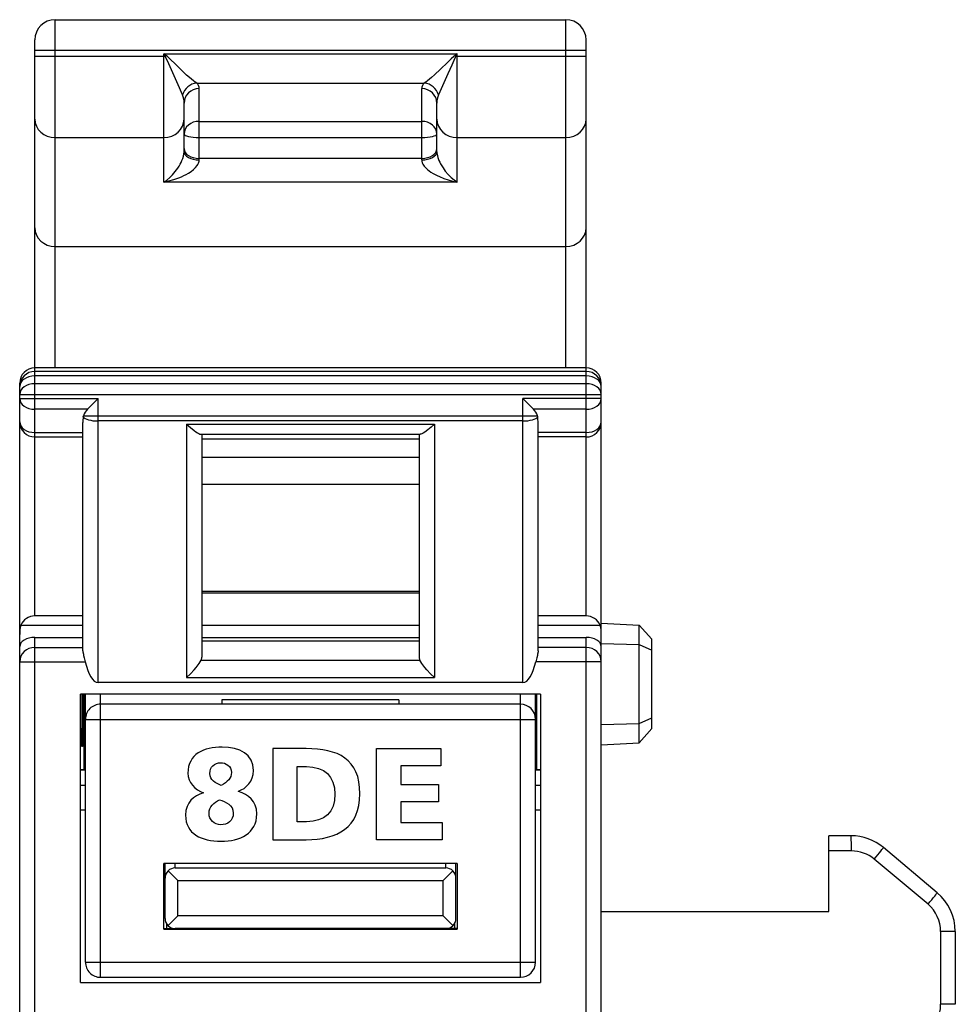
# Model space of a CAD drawing. Extents: x 0 to 183, y 0 to 175.
# Tile 26 of 31: x 0 to 19, y 127 to 146. Entities that reach past the tile are written whole.
import ezdxf

# ---------------------------------------------------------------- set-up
doc = ezdxf.new("R2010")
doc.units = 0
doc.header["$LTSCALE"] = 11.368745
doc.header["$MEASUREMENT"] = 0
doc.layers.get('0').update_dxf_attribs({"linetype": 'CONTINUOUS'})

msp = doc.modelspace()

# ---------------------------------------------------------------- linework, layer by layer
at = {"color": 7, "linetype": 'CONTINUOUS'}
for p, q in [((1.1996, 139.4008), (1.1996, 146.2872)), ((1.1996, 146.2872), (11.2996, 146.2872)), ((11.2996, 139.4008), (11.2996, 146.2872)), ((0.7996, 134.4977), (0.7996, 145.8872)), ((11.6995, 134.4977), (11.6995, 145.8872)), ((0.7996, 145.687), (11.6995, 145.687)), ((0.7996, 145.5654), (3.3735, 145.5654)), ((3.3497, 143.0763), (3.3497, 145.6126)), ((3.3735, 145.5654), (3.3497, 145.6126)), ((3.3914, 145.5809), (3.3497, 145.6126)), ((3.3497, 145.6126), (9.1495, 145.6126)), ((3.3914, 145.5809), (3.3735, 145.5654)), ((3.3917, 145.5307), (3.3735, 145.5654)), ((3.4196, 145.5572), (3.3914, 145.5809)), ((3.4196, 145.4714), (3.3917, 145.5307)), ((3.473, 145.5072), (3.4196, 145.5572)), ((3.4995, 145.294), (3.4196, 145.4714)), ((3.5774, 145.4049), (3.473, 145.5072)), ((8.9607, 145.4431), (8.8226, 145.3088)), ((9.0317, 145.5124), (8.9607, 145.4431)), ((9.0816, 145.5589), (9.0317, 145.5124)), ((9.083, 145.4793), (9.0427, 145.3904)), ((9.1078, 145.5809), (9.0816, 145.5589)), ((9.1109, 145.5375), (9.083, 145.4793)), ((9.1495, 145.6126), (9.1078, 145.5809)), ((9.1078, 145.5809), (9.1257, 145.5654)), ((9.1257, 145.5654), (9.1109, 145.5375)), ((9.1495, 145.6126), (9.1257, 145.5654)), ((9.1257, 145.5654), (11.6995, 145.5654)), ((9.1495, 143.0763), (9.1495, 145.6126)), ((3.6587, 144.9395), (3.4995, 145.294)), ((3.6794, 145.306), (3.5774, 145.4049)), ((3.8003, 145.193), (3.6794, 145.306)), ((8.8226, 145.3088), (8.7003, 145.1944)), ((9.0427, 145.3904), (8.9638, 145.2144)), ((3.8578, 145.1424), (3.8003, 145.193)), ((3.935, 145.079), (3.8578, 145.1424)), ((3.9694, 145.0531), (3.935, 145.079)), ((3.9998, 145.0332), (3.9694, 145.0531)), ((8.5297, 145.0535), (8.4991, 145.0332)), ((8.5645, 145.0793), (8.5297, 145.0535)), ((8.6424, 145.1431), (8.5645, 145.0793)), ((8.7003, 145.1944), (8.6424, 145.1431)), ((8.9638, 145.2144), (8.8305, 144.9174)), ((3.721, 144.7999), (3.6587, 144.9395)), ((3.9998, 145.0332), (8.4991, 145.0332)), ((4.0494, 143.5142), (4.0494, 144.9247)), ((8.4495, 143.5142), (8.4495, 144.9247)), ((8.8305, 144.9174), (8.7778, 144.7999)), ((3.7497, 143.6758), (3.7497, 144.6346)), ((8.7495, 143.6758), (8.7495, 144.6346)), ((4.0494, 144.2773), (8.4495, 144.2773)), ((1.1996, 143.9545), (3.3497, 143.9545)), ((4.0494, 143.9555), (8.4495, 143.9555)), ((9.1495, 143.9545), (11.2996, 143.9545)), ((3.6925, 143.4663), (3.7083, 143.5015)), ((3.7083, 143.5015), (3.7242, 143.5435)), ((3.7242, 143.5435), (3.7372, 143.5862)), ((3.7372, 143.5862), (3.7462, 143.632)), ((3.7462, 143.632), (3.7497, 143.6758)), ((4.0425, 143.4701), (4.0477, 143.4918)), ((4.0477, 143.4918), (4.0494, 143.5142)), ((8.4495, 143.5452), (4.0494, 143.5452)), ((8.4495, 143.5142), (8.4525, 143.4867)), ((8.4525, 143.4867), (8.4608, 143.4584)), ((8.7495, 143.6758), (8.7506, 143.6517)), ((8.7506, 143.6517), (8.7537, 143.6265)), ((8.7537, 143.6265), (8.7602, 143.5941)), ((8.7602, 143.5941), (8.7688, 143.5618)), ((8.7688, 143.5618), (8.7891, 143.5056)), ((8.7891, 143.5056), (8.805, 143.4698)), ((3.5753, 143.2824), (3.6015, 143.3168)), ((3.6015, 143.3168), (3.6274, 143.353)), ((3.6274, 143.353), (3.6518, 143.3912)), ((3.6518, 143.3912), (3.6753, 143.4326)), ((3.6753, 143.4326), (3.6925, 143.4663)), ((3.8875, 143.2879), (3.935, 143.3254)), ((3.935, 143.3254), (3.9574, 143.3458)), ((3.9574, 143.3458), (3.9788, 143.3671)), ((3.9788, 143.3671), (4.0098, 143.406)), ((4.0098, 143.406), (4.0232, 143.4267)), ((4.0232, 143.4267), (4.0342, 143.4481)), ((4.0342, 143.4481), (4.0425, 143.4701)), ((8.4608, 143.4584), (8.4739, 143.4305)), ((8.4739, 143.4305), (8.4863, 143.4105)), ((8.4863, 143.4105), (8.5001, 143.3912)), ((8.5001, 143.3912), (8.5301, 143.3571)), ((8.5301, 143.3571), (8.5631, 143.3261)), ((8.5631, 143.3261), (8.5969, 143.2986)), ((8.5969, 143.2986), (8.6324, 143.2734)), ((8.805, 143.4698), (8.8222, 143.4353)), ((8.8222, 143.4353), (8.8453, 143.3947)), ((8.8453, 143.3947), (8.8698, 143.3561)), ((8.8698, 143.3561), (8.9156, 143.2927)), ((8.9156, 143.2927), (8.9717, 143.2269)), ((3.3497, 143.0763), (3.4079, 143.117)), ((3.3497, 143.0763), (3.4503, 143.098)), ((3.4079, 143.117), (3.4651, 143.1649)), ((3.4503, 143.098), (3.5495, 143.126)), ((3.4651, 143.1649), (3.5209, 143.22)), ((3.5209, 143.22), (3.5753, 143.2824)), ((3.5495, 143.126), (3.6477, 143.1608)), ((3.6477, 143.1608), (3.6973, 143.1814)), ((3.6973, 143.1814), (3.7462, 143.2045)), ((3.7462, 143.2045), (3.7924, 143.2283)), ((3.7924, 143.2283), (3.8375, 143.2545)), ((3.8375, 143.2545), (3.8875, 143.2879)), ((8.6324, 143.2734), (8.6724, 143.2483)), ((8.6724, 143.2483), (8.7133, 143.2248)), ((8.7133, 143.2248), (8.755, 143.2031)), ((8.755, 143.2031), (8.7978, 143.1835)), ((8.7978, 143.1835), (8.8842, 143.1483)), ((8.8842, 143.1483), (8.9717, 143.1191)), ((8.9717, 143.2269), (9.03, 143.169)), ((8.9717, 143.1191), (9.0603, 143.0953)), ((9.03, 143.169), (9.0892, 143.1187)), ((9.0892, 143.1187), (9.1495, 143.0763)), ((9.1495, 143.0763), (3.3497, 143.0763)), ((9.0603, 143.0953), (9.1495, 143.0763)), ((1.1996, 141.8031), (11.2996, 141.8031)), ((11.6995, 139.4008), (0.7996, 139.4008)), ((11.6995, 139.3315), (0.7996, 139.3315)), ((11.6995, 139.2437), (0.7996, 139.2437)), ((0.4996, 18.702), (0.4996, 139.1007)), ((11.6995, 139.09), (0.7996, 139.09)), ((11.9996, 138.3362), (11.9996, 139.1007)), ((0.4996, 138.8778), (11.9996, 138.8778)), ((0.4996, 138.7958), (2.0495, 138.7958)), ((1.8373, 138.5836), (2.0495, 138.7958)), ((2.0495, 133.1821), (2.0495, 138.7958)), ((10.4497, 133.1821), (10.4497, 138.7958)), ((10.6616, 138.5836), (10.4497, 138.7958)), ((11.9996, 138.7958), (10.4497, 138.7958)), ((1.8373, 138.5836), (0.7996, 138.5836)), ((1.7567, 138.4327), (1.7615, 138.4551)), ((1.7615, 138.4551), (10.7377, 138.4551)), ((11.6995, 138.5836), (10.6616, 138.5836)), ((10.7425, 138.4327), (10.7377, 138.4551)), ((1.7494, 133.8083), (1.7494, 138.3235)), ((10.4497, 138.3524), (2.0495, 138.3524)), ((3.7996, 138.289), (3.7996, 133.2813)), ((3.7996, 138.289), (3.8737, 138.2222)), ((3.7996, 138.289), (8.6996, 138.289)), ((8.6351, 138.2308), (8.5711, 138.1781)), ((8.6996, 138.289), (8.6351, 138.2308)), ((8.6996, 138.289), (8.6996, 133.2813)), ((10.7494, 133.8083), (10.7494, 138.3235)), ((11.9996, 18.702), (11.9996, 138.3352)), ((0.7996, 138.124), (1.7494, 138.124)), ((0.7996, 138.0362), (1.7494, 138.0362)), ((3.8737, 138.2222), (3.9485, 138.1626)), ((3.9485, 138.1626), (3.9843, 138.1371)), ((3.9843, 138.1371), (4.0184, 138.1158)), ((4.0184, 138.1158), (4.0421, 138.103)), ((4.0421, 138.103), (4.0638, 138.0947)), ((4.0638, 138.0947), (4.0814, 138.0916)), ((4.0814, 138.0916), (8.4178, 138.0916)), ((4.0997, 138.0916), (4.0997, 133.6802)), ((8.3995, 138.0916), (8.3995, 133.6802)), ((8.4326, 138.0937), (8.4178, 138.0916)), ((8.4508, 138.1003), (8.4326, 138.0937)), ((8.4784, 138.1144), (8.4508, 138.1003)), ((8.5087, 138.133), (8.4784, 138.1144)), ((8.5711, 138.1781), (8.5087, 138.133)), ((11.6995, 138.124), (10.7494, 138.124)), ((11.6995, 138.0362), (10.7494, 138.0362)), ((4.0997, 137.9983), (8.3995, 137.9983)), ((4.0997, 137.6393), (8.3995, 137.6393)), ((4.0997, 137.105), (8.3995, 137.105)), ((4.0997, 134.9904), (8.3995, 134.9904)), ((4.0997, 134.9521), (8.3995, 134.9521)), ((1.7494, 134.4977), (0.7996, 134.4977)), ((11.6995, 134.4977), (10.7494, 134.4977)), ((11.9996, 134.3523), (12.75, 134.3127)), ((0.5206, 134.3138), (1.7494, 134.3138)), ((4.0997, 134.3138), (8.3995, 134.3138)), ((10.7494, 134.3138), (11.9786, 134.3138)), ((12.75, 131.9914), (12.75, 134.3127)), ((12.75, 134.3127), (12.9997, 134.0357)), ((0.7996, 124.0291), (0.7996, 134.0723)), ((0.7996, 134.0723), (1.7494, 134.0723)), ((4.0997, 134.0723), (8.3995, 134.0723)), ((4.0997, 134.0037), (8.3995, 134.0037)), ((10.7494, 134.0723), (11.6995, 134.0723)), ((11.6995, 125.9349), (11.6995, 134.0723)), ((11.9996, 133.952), (12.75, 133.9358)), ((12.9997, 132.2687), (12.9997, 134.0357)), ((0.7996, 133.8748), (1.7494, 133.8748)), ((1.7494, 133.8083), (1.7505, 133.7877)), ((1.7505, 133.7877), (1.7581, 133.7425)), ((10.7484, 133.7877), (10.7411, 133.7425)), ((10.7494, 133.8083), (10.7484, 133.7877)), ((11.6995, 133.8748), (10.7494, 133.8748)), ((12.75, 133.9358), (12.9997, 133.8211)), ((0.4996, 133.5927), (1.7956, 133.5927)), ((1.7581, 133.7425), (1.7636, 133.7185)), ((1.7636, 133.7185), (1.7766, 133.6688)), ((1.7766, 133.6688), (1.7956, 133.5927)), ((4.0256, 133.5286), (4.0484, 133.5603)), ((4.0484, 133.5603), (4.0687, 133.5913)), ((4.0687, 133.5913), (4.0849, 133.6202)), ((4.0849, 133.6202), (8.4143, 133.6202)), ((8.4305, 133.5913), (8.4143, 133.6202)), ((8.4508, 133.5603), (8.4305, 133.5913)), ((8.4736, 133.5286), (8.4508, 133.5603)), ((10.7225, 133.6688), (10.7036, 133.5927)), ((11.9996, 133.5927), (10.7036, 133.5927)), ((10.7356, 133.7185), (10.7225, 133.6688)), ((10.7411, 133.7425), (10.7356, 133.7185)), ((3.8754, 133.356), (3.9464, 133.4321)), ((3.9464, 133.4321), (3.987, 133.48)), ((3.987, 133.48), (4.0256, 133.5286)), ((8.5118, 133.48), (8.4736, 133.5286)), ((8.5528, 133.4321), (8.5118, 133.48)), ((8.6238, 133.356), (8.5528, 133.4321)), ((10.4497, 133.1821), (2.0495, 133.1821)), ((3.7996, 133.2813), (3.8754, 133.356)), ((3.7996, 133.2813), (8.6996, 133.2813)), ((8.6996, 133.2813), (8.6238, 133.356)), ((1.6995, 127.252), (1.6995, 132.9523)), ((10.7997, 132.9523), (1.6995, 132.9523)), ((1.727, 132.9523), (1.727, 132.2787)), ((1.7432, 132.9523), (1.7432, 132.2791)), ((1.7753, 131.4522), (1.7753, 132.9523)), ((1.7997, 127.6523), (1.7997, 132.9523)), ((2.0995, 127.3523), (2.0995, 132.9523)), ((4.4997, 132.8393), (4.4997, 132.7521)), ((7.9995, 132.8393), (4.4997, 132.8393)), ((7.9995, 132.8393), (7.9995, 132.7521)), ((10.3994, 127.3523), (10.3994, 132.9523)), ((10.6995, 127.6523), (10.6995, 132.9523)), ((10.7239, 131.4522), (10.7239, 132.9523)), ((10.7997, 132.9523), (10.7997, 127.252)), ((10.3994, 132.7521), (2.0995, 132.7521)), ((1.7997, 132.452), (10.6995, 132.452)), ((12.75, 132.3683), (12.9997, 132.4834)), ((1.727, 132.2787), (1.7432, 132.2791)), ((1.7284, 131.9166), (1.727, 132.2787)), ((1.7432, 132.2791), (1.7419, 131.9173)), ((11.9996, 132.3521), (12.75, 132.3683)), ((12.75, 131.9914), (12.9997, 132.2687)), ((1.7419, 131.9173), (1.7284, 131.9166)), ((7.5551, 130.0737), (7.5551, 131.8734)), ((7.5551, 131.8734), (8.8238, 131.8734)), ((8.8238, 131.8734), (8.8238, 131.533)), ((11.9996, 131.9521), (12.75, 131.9914)), ((1.7997, 131.4522), (1.6995, 131.4522)), ((1.7997, 131.4447), (1.6995, 131.4447)), ((8.0347, 131.533), (8.0347, 131.1618)), ((8.8238, 131.533), (8.0347, 131.533)), ((10.7997, 131.4522), (10.6995, 131.4522)), ((10.7997, 131.4447), (10.6995, 131.4447)), ((1.6995, 131.1546), (1.7997, 131.1546)), ((8.0347, 131.1618), (8.7798, 131.1618)), ((8.7798, 131.1618), (8.7798, 130.8214)), ((10.6995, 131.1546), (10.7997, 131.1546)), ((1.6995, 130.6623), (1.7997, 130.6623)), ((8.0347, 130.8214), (8.0347, 130.4141)), ((8.7798, 130.8214), (8.0347, 130.8214)), ((10.6995, 130.6623), (10.7997, 130.6623)), ((8.0347, 130.4141), (8.852, 130.4141)), ((8.852, 130.4141), (8.852, 130.0737)), ((8.852, 130.0737), (7.5551, 130.0737)), ((16.4996, 128.6521), (16.4996, 130.1521)), ((16.9354, 130.1521), (16.4996, 130.1521)), ((18.6425, 129.0255), (17.5783, 129.9182)), ((16.9461, 129.852), (16.4996, 129.852)), ((18.4599, 128.7958), (17.396, 129.6884)), ((3.3497, 128.302), (3.3497, 129.6022)), ((9.1495, 129.6022), (3.3497, 129.6022)), ((3.3745, 128.5146), (3.3745, 129.6022)), ((3.5746, 129.5147), (3.5746, 129.6022)), ((3.5746, 129.5147), (8.9245, 129.5147)), ((8.9245, 129.5147), (8.9245, 129.6022)), ((9.1247, 128.5146), (9.1247, 129.6022)), ((9.1495, 129.6022), (9.1495, 128.302)), ((3.433, 129.4562), (3.6246, 129.2646)), ((9.0661, 129.4562), (8.8746, 129.2646)), ((3.6246, 128.5646), (3.6246, 129.2646)), ((3.6246, 129.2646), (8.8746, 129.2646)), ((8.8746, 128.5646), (8.8746, 129.2646)), ((3.433, 128.3734), (3.6246, 128.5646)), ((8.8746, 128.5646), (3.6246, 128.5646)), ((9.0661, 128.3734), (8.8746, 128.5646)), ((11.9996, 128.6521), (16.4996, 128.6521)), ((3.3497, 128.3148), (3.5733, 128.3148)), ((3.3497, 128.302), (9.1495, 128.302)), ((3.3996, 128.4178), (3.3996, 128.3148)), ((8.9245, 128.3148), (3.5746, 128.3148)), ((7.4497, 128.3148), (7.4497, 128.302)), ((7.5496, 128.302), (7.5496, 128.3148)), ((8.5497, 128.302), (8.5497, 128.3148)), ((8.6496, 128.3148), (8.6496, 128.302)), ((9.1495, 128.3148), (8.9256, 128.3148)), ((9.0995, 128.4178), (9.0995, 128.3148)), ((18.71, 128.2593), (18.71, 126.8183)), ((18.9997, 128.2593), (18.71, 128.2593)), ((18.9997, 128.2593), (18.9997, 126.8183)), ((1.7997, 127.6523), (10.6995, 127.6523)), ((2.0995, 127.3523), (10.3994, 127.3523)), ((1.6995, 127.252), (10.7997, 127.252)), ((18.9997, 126.8183), (18.71, 126.8183))]:
    msp.add_line(p, q, dxfattribs=at)
for centre, radius, start, end in [((1.1997, 145.8871), 0.4001, 90.01163, 179.98806), ((11.2995, 145.8871), 0.4001, 0.0106, 89.98435), ((4.0277, 144.7176), 0.3171, 95.04362, 164.95353), ((8.4712, 144.7172), 0.3175, 15.10061, 84.96656), ((0.7997, 139.1007), 0.3001, 90.00695, 179.99378), ((11.6995, 139.1007), 0.3001, 0.00191, 89.99736), ((0.7997, 139.0314), 0.3001, 90.00633, 179.99367), ((11.6995, 139.0315), 0.3001, 0.00202, 89.99798), ((2.574, 138.3237), 0.8245, 172.40591, 180.01509), ((2.0525, 138.37), 0.3032, 135.2211, 163.70633), ((10.4491, 138.3709), 0.3006, 16.25672, 45.02565), ((0.7997, 138.3363), 0.3001, 180.00633, 269.99367), ((11.6995, 138.3363), 0.3001, 270.00202, 359.99798), ((0.7972, 134.1965), 0.3009, 89.53174, 157.00181), ((11.702, 134.1966), 0.3008, 22.9888, 90.47765), ((11.1843, 134.1299), 0.8153, 0.23091, 13.03155), ((2.0995, 132.4523), 0.2998, 90.01118, 180.04947), ((10.3993, 132.452), 0.3001, 0.00633, 89.99367), ((16.936, 129.1534), 0.9987, 49.97436, 90.03469), ((16.9463, 129.1522), 0.6998, 50.00803, 90.01638), ((3.5746, 129.3146), 0.2001, 89.98066, 180.00988), ((8.9246, 129.3146), 0.2001, 359.99067, 90.01943), ((17.9988, 128.259), 1.0009, 0.01739, 49.97974), ((18.0096, 128.2593), 0.7003, 0.00148, 49.99435), ((2.0995, 127.652), 0.2998, 179.95151, 269.99457), ((10.3994, 127.6523), 0.3001, 270.00058, 359.99268), ((18.0101, 126.8182), 0.6999, 300.97355, 0.00596)]:
    msp.add_arc(centre, radius, start, end, dxfattribs=at)
for points in [[(4.0494, 144.9247), (3.884, 144.9247), (3.7497, 144.7948), (3.7497, 144.6346)], [(4.0497, 144.9247), (4.0497, 144.9663), (4.0315, 145.006), (3.9998, 145.0328)], [(8.4994, 145.0328), (8.4677, 145.006), (8.4495, 144.9663), (8.4495, 144.9247)], [(8.7495, 144.6346), (8.7495, 144.7948), (8.6152, 144.9247), (8.4495, 144.9247)], [(3.7493, 144.6346), (3.7514, 144.6911), (3.7421, 144.7476), (3.7214, 144.7999)], [(8.7778, 144.7999), (8.7571, 144.7476), (8.7478, 144.6911), (8.7499, 144.6346)], [(0.7996, 144.3225), (0.7996, 144.1192), (0.9788, 143.9545), (1.1996, 143.9545)], [(3.3497, 143.9545), (3.5705, 143.9545), (3.7497, 144.1192), (3.7497, 144.3225)], [(4.0494, 144.2773), (3.884, 144.2773), (3.7497, 144.1657), (3.7497, 144.0282)], [(8.7495, 144.0282), (8.7495, 144.1657), (8.6152, 144.2773), (8.4495, 144.2773)], [(8.7495, 144.3225), (8.7495, 144.1192), (8.9287, 143.9545), (9.1495, 143.9545)], [(11.2996, 143.9545), (11.5204, 143.9545), (11.6995, 144.1192), (11.6995, 144.3225)], [(3.7497, 144.0282), (3.7497, 143.9883), (3.884, 143.9555), (4.0494, 143.9555)], [(8.4495, 143.9555), (8.6152, 143.9555), (8.7495, 143.9883), (8.7495, 144.0282)], [(3.7497, 143.7382), (3.7497, 143.6317), (3.884, 143.5452), (4.0494, 143.5452)], [(8.4495, 143.5452), (8.6152, 143.5452), (8.7495, 143.6317), (8.7495, 143.7382)], [(3.7497, 143.6758), (3.7497, 143.5866), (3.884, 143.5142), (4.0494, 143.5142)], [(8.4495, 143.5142), (8.6152, 143.5142), (8.7495, 143.5866), (8.7495, 143.6758)], [(0.7996, 142.171), (0.7996, 141.9677), (0.9788, 141.8031), (1.1996, 141.8031)], [(11.2996, 141.8031), (11.5204, 141.8031), (11.6995, 141.9677), (11.6995, 142.171)], [(0.7996, 139.2437), (0.6339, 139.2437), (0.4996, 139.1486), (0.4996, 139.0315)], [(11.9996, 139.0315), (11.9996, 139.1486), (11.8653, 139.2437), (11.6995, 139.2437)], [(0.7996, 139.09), (0.6339, 139.09), (0.4996, 138.9949), (0.4996, 138.8778)], [(11.9996, 138.8778), (11.9996, 138.9949), (11.8653, 139.09), (11.6995, 139.09)], [(0.4996, 138.7958), (0.4996, 138.6783), (0.6339, 138.5836), (0.7996, 138.5836)], [(11.6995, 138.5836), (11.8653, 138.5836), (11.9996, 138.6783), (11.9996, 138.7958)], [(1.7567, 138.4327), (1.7873, 138.3858), (1.9089, 138.3524), (2.0495, 138.3524)], [(10.4497, 138.3524), (10.5902, 138.3524), (10.7118, 138.3858), (10.7425, 138.4327)], [(10.7494, 138.3235), (10.7494, 138.36), (10.7473, 138.3965), (10.7425, 138.4327)], [(0.4996, 138.3362), (0.4996, 138.2191), (0.6339, 138.124), (0.7996, 138.124)], [(11.6995, 138.124), (11.8653, 138.124), (11.9996, 138.2191), (11.9996, 138.3362)], [(0.5206, 134.3138), (0.5068, 134.2545), (0.4999, 134.1942), (0.4996, 134.1332)], [(0.7996, 134.0723), (0.6339, 134.0723), (0.4996, 133.992), (0.4996, 133.8931)], [(11.9996, 133.8931), (11.9996, 133.992), (11.8653, 134.0723), (11.6995, 134.0723)], [(0.7996, 133.8748), (0.6339, 133.8748), (0.4996, 133.7484), (0.4996, 133.5927)], [(11.9996, 133.5927), (11.9996, 133.7484), (11.8653, 133.8748), (11.6995, 133.8748)], [(1.7956, 133.5927), (1.8504, 133.3371), (1.9465, 133.1821), (2.0495, 133.1821)], [(4.0849, 133.6202), (4.0945, 133.6389), (4.0993, 133.6592), (4.0997, 133.6802)], [(8.3995, 133.6802), (8.3998, 133.6592), (8.4047, 133.6389), (8.4143, 133.6202)], [(10.4497, 133.1821), (10.5527, 133.1821), (10.6488, 133.3371), (10.7036, 133.5927)], [(16.9461, 129.852), (16.9461, 130.0177), (16.9413, 130.1521), (16.9354, 130.1521)], [(17.396, 129.6884), (17.5008, 129.8134), (17.5817, 129.9154), (17.5783, 129.9182)], [(18.4599, 128.7958), (18.5646, 128.9205), (18.6456, 129.0228), (18.6425, 129.0255)], [(3.3745, 128.5146), (3.3745, 128.404), (3.4641, 128.3148), (3.5746, 128.3148)], [(8.9245, 128.3148), (9.0351, 128.3148), (9.1247, 128.404), (9.1247, 128.5146)]]:
    msp.add_open_spline(points, degree=3, dxfattribs=at)
for points, knots in [([(4.1354, 131.002), (3.9677, 131.0587), (3.8258, 131.2082), (3.8258, 131.3861), (3.8258, 131.7702), (4.1457, 131.9044), (4.5014, 131.9044), (4.8572, 131.9044), (5.1203, 131.7601), (5.1203, 131.4428), (5.1203, 131.2211), (4.9809, 131.0897), (4.8237, 131.0302), (4.8237, 131.0302), (4.8237, 131.0251), (4.8237, 131.0251), (5.0197, 130.9632), (5.1873, 130.8525), (5.1873, 130.5817), (5.1873, 130.195), (4.8572, 130.0427), (4.4807, 130.0427), (4.094, 130.0427), (3.7795, 130.1872), (3.7795, 130.5558), (3.7795, 130.8189), (3.9419, 130.9426), (4.1354, 130.9994), (4.1354, 130.9994), (4.1354, 131.002), (4.1354, 131.002)], [0, 0, 0, 0, 1, 1, 1, 2, 2, 2, 3, 3, 3, 4, 4, 4, 5, 5, 5, 6, 6, 6, 7, 7, 7, 8, 8, 8, 9, 9, 9, 10, 10, 10, 10]), ([(5.5072, 131.8734), (5.5072, 131.8734), (6.1621, 131.8734), (6.1621, 131.8734), (6.7886, 131.8734), (7.227, 131.6776), (7.227, 130.9813), (7.227, 130.3083), (6.7758, 130.0737), (6.1621, 130.0737), (6.1621, 130.0737), (5.5072, 130.0737), (5.5072, 130.0737), (5.5072, 130.0737), (5.5072, 131.8734), (5.5072, 131.8734)], [0, 0, 0, 0, 1, 1, 1, 2, 2, 2, 3, 3, 3, 4, 4, 4, 5, 5, 5, 5]), ([(4.4833, 131.1463), (4.6097, 131.2185), (4.6871, 131.2829), (4.6871, 131.4042), (4.6871, 131.533), (4.5761, 131.595), (4.4705, 131.595), (4.3544, 131.595), (4.259, 131.5074), (4.259, 131.3835), (4.259, 131.2469), (4.3725, 131.1952), (4.4833, 131.1463)], [0, 0, 0, 0, 1, 1, 1, 2, 2, 2, 3, 3, 3, 4, 4, 4, 4]), ([(5.9867, 130.4296), (5.9867, 130.4296), (6.1724, 130.4296), (6.1724, 130.4296), (6.5309, 130.4296), (6.7319, 130.6151), (6.7319, 130.9736), (6.7319, 131.332), (6.5231, 131.5175), (6.1724, 131.5175), (6.1724, 131.5175), (5.9867, 131.5175), (5.9867, 131.5175), (5.9867, 131.5175), (5.9867, 130.4296), (5.9867, 130.4296)], [0, 0, 0, 0, 1, 1, 1, 2, 2, 2, 3, 3, 3, 4, 4, 4, 5, 5, 5, 5]), ([(4.4757, 130.3676), (4.6123, 130.3676), (4.7233, 130.4526), (4.7233, 130.5998), (4.7233, 130.7596), (4.5735, 130.8241), (4.4525, 130.86), (4.3364, 130.806), (4.2435, 130.7312), (4.2435, 130.592), (4.2435, 130.463), (4.3493, 130.3676), (4.4757, 130.3676)], [0, 0, 0, 0, 1, 1, 1, 2, 2, 2, 3, 3, 3, 4, 4, 4, 4])]:
    msp.add_open_spline(points, degree=3, knots=knots, dxfattribs=at)

doc.saveas('drawing.dxf')
